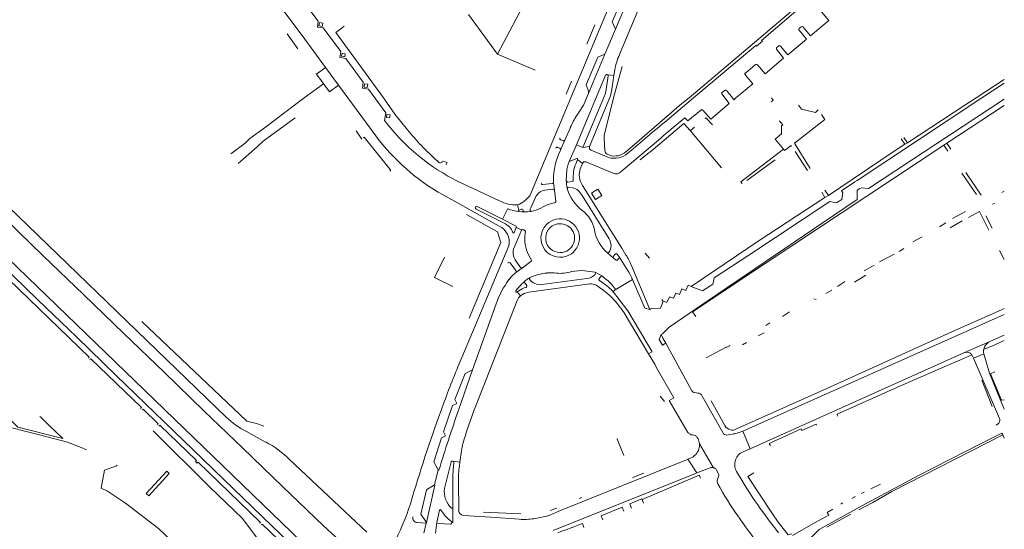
# Model space of a CAD drawing. Extents: x 145000 to 155000, y 457500 to 470000.
# Tile 194 of 256: x 154640 to 155000, y 462342 to 462529. Entities that reach past the tile are written whole.
import ezdxf

# ---------------------------------------------------------------- set-up
doc = ezdxf.new("R2010")
doc.units = 0
doc.header["$LTSCALE"] = 0.2
doc.header["$MEASUREMENT"] = 0
doc.layers.add('kant verharding', color=252, linetype='Continuous', lineweight=0)

msp = doc.modelspace()

# ---------------------------------------------------------------- linework, layer by layer
at = {"layer": 'kant verharding', "lineweight": 0}
for p, q in [((154826.39, 462464.24), (154884.52, 462602.89)), ((154857.76, 462525.17), (154873.38, 462562.54)), ((154804.01, 462530.51), (154810.89, 462521.07)), ((154749.29, 462526.44), (154749.49, 462527.58)), ((154850.19, 462526.78), (154847.26, 462519.73)), ((154925.03, 462525.52), (154925.72, 462526.04)), ((154741.52, 462517.95), (154737.71, 462523.49)), ((154751.69, 462511.13), (154743.14, 462522.85)), ((154857.76, 462525.17), (154853.89, 462516.01)), ((154810.89, 462521.07), (154814.59, 462515.99)), ((154916.86, 462518.61), (154917.46, 462519.05)), ((154757.49, 462515.25), (154757.72, 462516.37)), ((154814.59, 462515.99), (154828.35, 462510.23)), ((154847.78, 462501.38), (154853.89, 462516.01)), ((154857.05, 462500), (154860.23, 462511.52)), ((154908.88, 462512.09), (154905.39, 462509.23)), ((154748.19, 462509.02), (154748.37, 462508.78)), ((154751.69, 462511.13), (154756.38, 462504.65)), ((154843.46, 462482.83), (154854.16, 462508.34)), ((154855.08, 462508.13), (154854.33, 462503.06)), ((154857.19, 462508.24), (154854.95, 462508.5)), ((154856.34, 462502.32), (154857.19, 462508.24)), ((154857.19, 462508.24), (154857.55, 462510.29)), ((154750.92, 462505.23), (154743.92, 462500)), ((154770.05, 462486.11), (154756.38, 462504.65)), ((154765.76, 462504.01), (154765.94, 462505.17)), ((154841.65, 462506.21), (154839.76, 462501.41)), ((155000, 462506.82), (154989.68, 462500)), ((155000, 462505.4), (154991.76, 462500)), ((154853.73, 462500.73), (154845.83, 462481.87)), ((154848.27, 462482.22), (154855.99, 462500.74)), ((154896.74, 462501.34), (154897.8, 462500)), ((154897.61, 462502.72), (154896.77, 462502.06)), ((154900.57, 462500), (154898.46, 462502.62)), ((154574.74, 462500), (154749.81, 462331.05)), ((154597.42, 462497.1), (154715.36, 462383.25)), ((154743.92, 462500), (154729.68, 462489.34)), ((154857.05, 462500), (154853.76, 462486.8)), ((154875.85, 462491.21), (154886.28, 462500)), ((154914.73, 462498.56), (154915.29, 462499.03)), ((154925.75, 462495.93), (154924.67, 462497.4)), ((154925, 462496.95), (154924.89, 462497.09)), ((154991.76, 462500), (154946.12, 462469.81)), ((155000, 462497.27), (154979.01, 462483.46)), ((154773.99, 462492.92), (154774.16, 462494.02)), ((154873.05, 462488.81), (154874.99, 462490.51)), ((154874.99, 462490.51), (154875.85, 462491.21)), ((154883.1, 462492.75), (154878.14, 462488.61)), ((154890.85, 462492.76), (154890.53, 462492.5)), ((154893.28, 462490.2), (154890.85, 462492.76)), ((154917.76, 462491.61), (154918.95, 462490.19)), ((154917.92, 462491.42), (154918.05, 462491.26)), ((154724.01, 462485.24), (154729.68, 462489.34)), ((154762.95, 462487.94), (154764.98, 462484.95)), ((154841.24, 462489.23), (154839.24, 462484.58)), ((154863.46, 462480.82), (154872.09, 462488.11)), ((154872.09, 462488.11), (154873.05, 462488.81)), ((154875.24, 462486.16), (154874.44, 462485.41)), ((154877.24, 462487.91), (154875.24, 462486.16)), ((154878.14, 462488.61), (154877.24, 462487.91)), ((154885.17, 462488.16), (154885.05, 462488.06)), ((154885.05, 462488.06), (154896.59, 462474.41)), ((154886.67, 462489.37), (154885.17, 462488.16)), ((154722.32, 462483.44), (154716.99, 462479.58)), ((154724.01, 462485.24), (154722.32, 462483.44)), ((154839.24, 462484.58), (154837.69, 462480.91)), ((154837.7, 462484.7), (154838.58, 462484.28)), ((154843.46, 462482.83), (154840.87, 462476.78)), ((154845.83, 462481.87), (154843.46, 462482.83)), ((154853.56, 462485.11), (154853.92, 462480.84)), ((154859.81, 462473.06), (154873.53, 462484.54)), ((154874.44, 462485.41), (154873.53, 462484.54)), ((154922, 462482.59), (154922.19, 462482.3)), ((154929.02, 462474.16), (154923.2, 462483.53)), ((154962.3, 462485.02), (154963.64, 462483.06)), ((154963.25, 462485.57), (154964.54, 462483.64)), ((154964.54, 462483.64), (154963.64, 462483.06)), ((154979.01, 462483.46), (154977.89, 462482.72)), ((154979.35, 462480.49), (154977.89, 462482.72)), ((154980.44, 462481.25), (154979.01, 462483.46)), ((154837.42, 462481.59), (154836.59, 462481.94)), ((154845.83, 462481.87), (154848.27, 462482.22)), ((154855.17, 462478.25), (154848.86, 462480.94)), ((154855.57, 462479.06), (154854.7, 462479.41)), ((154863.81, 462482.23), (154861.57, 462480.3)), ((154863.46, 462480.82), (154862.32, 462479.84)), ((154923.49, 462480.39), (154927.95, 462473.51)), ((154840.48, 462475.79), (154840.87, 462476.78)), ((154843.58, 462477.83), (154840.87, 462476.78)), ((154843.38, 462476.2), (154843.89, 462477.48)), ((154843.89, 462477.48), (154845.68, 462476.09)), ((154845.68, 462476.09), (154844.86, 462474.14)), ((154846.97, 462476.63), (154856.87, 462472.45)), ((154916.12, 462477.34), (154905.8, 462469.86)), ((154775.23, 462473.18), (154775.56, 462473.68)), ((154839.75, 462469.81), (154839.98, 462473.79)), ((154989.83, 462464.72), (154984.49, 462472.47)), ((154985.93, 462472.77), (154991.59, 462464.42)), ((154815.37, 462462.43), (154800.39, 462469.36)), ((154831.03, 462468.32), (154834.63, 462468.72)), ((154835.07, 462469.86), (154835.07, 462469.14)), ((154835.07, 462469.14), (154835.39, 462466.32)), ((154840.38, 462469.26), (154841.96, 462469.46)), ((154946.12, 462469.81), (154945.32, 462469.31)), ((154794.67, 462464.53), (154815.23, 462453.15)), ((154834.86, 462466.63), (154831.87, 462466.3)), ((154835.88, 462462.15), (154835.39, 462466.32)), ((154841.98, 462467.13), (154840.64, 462467.35)), ((154933.22, 462465.55), (154934.4, 462463.57)), ((154934.31, 462466.27), (154935.65, 462464.38)), ((154934.4, 462463.57), (154935.65, 462464.38)), ((154946.92, 462466.71), (154947.77, 462467.16)), ((154999.04, 462465.39), (155000, 462465.9)), ((154822.45, 462458.91), (154821.94, 462460.88)), ((154828.33, 462463.36), (154826.76, 462459.78)), ((154855.39, 462448.51), (154845.54, 462464.36)), ((154939.23, 462462.02), (154938.62, 462461.62)), ((154939.91, 462462.46), (154939.23, 462462.02)), ((154995.69, 462461.14), (154996.53, 462461.42)), ((154806.77, 462459.37), (154817.04, 462454.25)), ((154816.47, 462455.62), (154807.2, 462460.27)), ((154816.47, 462455.62), (154818.34, 462459.51)), ((154822.45, 462458.91), (154823.39, 462459.33)), ((154823.52, 462458.36), (154822.51, 462458.42)), ((154826.48, 462459.04), (154826.76, 462459.78)), ((154826.95, 462458.47), (154827.77, 462458.67)), ((154895.1, 462428.22), (154940.9, 462459.29)), ((154940.9, 462459.29), (154941.66, 462459.81)), ((154981, 462455.86), (154985.81, 462458.49)), ((154821.22, 462453.24), (154816.47, 462455.62)), ((154976.31, 462452.87), (154978.57, 462454.28)), ((154980.25, 462452.54), (154984.58, 462455.08)), ((154993.23, 462456.89), (154995.54, 462452.43)), ((154820.71, 462450.81), (154821.43, 462452.56)), ((154823.36, 462451.59), (154820.96, 462445.76)), ((154823.4, 462451.72), (154821.43, 462452.56)), ((154823.4, 462451.72), (154823.36, 462451.59)), ((154824.05, 462451.83), (154824.49, 462451.57)), ((154804.17, 462419.43), (154815.78, 462447.19)), ((154966.56, 462447.39), (154969.94, 462449.21)), ((154800.55, 462402.71), (154818.72, 462445.92)), ((154820.7, 462445.29), (154820.96, 462445.76)), ((154857.08, 462441.38), (154854.8, 462443.31)), ((154857, 462442.07), (154857.67, 462442.87)), ((154858.37, 462442.92), (154859.06, 462441.84)), ((154868.67, 462443.24), (154870.25, 462441.42)), ((154954.36, 462440.01), (154959.7, 462442.89)), ((154961.5, 462443.85), (154963.24, 462444.98)), ((154998.28, 462444.17), (155000, 462440.93)), ((154791.52, 462434.34), (154795.26, 462441.74)), ((154821.31, 462436.87), (154819.25, 462439.69)), ((154823.05, 462438.04), (154821.09, 462440.73)), ((154826.78, 462440.15), (154823.69, 462437.88)), ((154857.08, 462441.38), (154857.83, 462440.75)), ((154858.53, 462440.8), (154858.99, 462441.24)), ((154862.12, 462437.05), (154859.06, 462441.84)), ((154821.26, 462436.11), (154820.76, 462435.72)), ((154823.69, 462437.88), (154821.26, 462436.11)), ((154850.37, 462436.28), (154846.45, 462436.8)), ((154852.98, 462434.76), (154850.37, 462436.28)), ((154863.48, 462438.92), (154870.31, 462422.58)), ((154798.28, 462431.04), (154791.52, 462434.34)), ((154825.31, 462431.41), (154824.67, 462432.31)), ((154848.42, 462432), (154826, 462428.93)), ((154847.28, 462433.93), (154830.8, 462431.71)), ((154852.27, 462434.61), (154851.78, 462433.85)), ((154851.9, 462433.17), (154852.73, 462432.57)), ((154853.8, 462434.09), (154852.98, 462434.76)), ((154864.03, 462433.59), (154868.48, 462423.07)), ((154945.14, 462432.62), (154949.29, 462435.13)), ((154821.85, 462430.16), (154821.32, 462429.39)), ((154821.73, 462429.03), (154822.38, 462429.41)), ((154821.73, 462429.03), (154823.01, 462427.64)), ((154855.2, 462430.75), (154856.69, 462429.49)), ((154857.43, 462429.52), (154857.59, 462429.74)), ((154889.56, 462429.42), (154885.5, 462431.05)), ((154892.26, 462431.12), (154889.56, 462429.42)), ((154893.06, 462431.62), (154892.26, 462431.12)), ((154893.31, 462431.77), (154893.06, 462431.62)), ((154934.77, 462428.43), (154936.88, 462429.75)), ((154821.82, 462425.86), (154806.64, 462387.32)), ((154876.55, 462425.19), (154875.19, 462425.66)), ((154877.45, 462416.15), (154894.35, 462427.77)), ((154894.35, 462427.77), (154895.1, 462428.22)), ((154930.32, 462426.49), (154931.19, 462426.29)), ((154814.11, 462424.67), (154805.5, 462400.52)), ((154869.89, 462406.43), (154860.91, 462421.46)), ((154870.31, 462422.58), (154868.48, 462423.07)), ((154870.68, 462422.84), (154870.31, 462422.58)), ((154874.21, 462423.11), (154870.68, 462422.84)), ((154918.83, 462420.07), (154921.43, 462421.81)), ((155000, 462420.82), (154904.37, 462378.14)), ((154912.72, 462416.81), (154914.26, 462417.77)), ((154874.93, 462413.66), (154877.45, 462416.15)), ((154909.92, 462412.94), (154912.12, 462414.12)), ((154874.48, 462413.48), (154873.74, 462411.7)), ((154874.48, 462413.48), (154874.93, 462413.66)), ((154904.17, 462409.69), (154905.7, 462410.55)), ((154985.23, 462406.71), (154994.73, 462410.95)), ((154994.73, 462410.95), (155000, 462413.22)), ((154995.38, 462409.25), (155000, 462411.29)), ((154885.68, 462392.89), (154876.21, 462410.25)), ((154992.48, 462408.05), (154995.38, 462409.25)), ((154872.11, 462402.67), (154869.89, 462406.43)), ((154907.07, 462371.69), (154985.23, 462406.71)), ((154988.17, 462406.01), (154988.77, 462404.81)), ((154992.48, 462406.4), (154988.77, 462404.81)), ((154988.77, 462404.81), (154998.3, 462382.73)), ((154805.5, 462400.52), (154800.32, 462385.78)), ((154872.11, 462402.67), (154872.59, 462401.55)), ((154872.59, 462401.55), (154879.15, 462390.34)), ((154991.73, 462396.72), (154995.61, 462387.15)), ((154874.12, 462390.91), (154875.69, 462388.91)), ((154879.15, 462390.34), (154877.38, 462389.29)), ((154877.38, 462389.29), (154884.27, 462377.67)), ((154887.88, 462392.04), (154886.67, 462392.26)), ((154897.03, 462377.58), (154889.52, 462390.95)), ((154897.81, 462380.17), (154892.8, 462389.24)), ((154647.64, 462383.09), (154647.19, 462383.45)), ((154650.38, 462380.45), (154647.64, 462383.09)), ((154722.74, 462377.95), (154729.78, 462374.11)), ((154729.1, 462379.98), (154726.46, 462380.88)), ((154904.37, 462378.14), (154907.07, 462371.69)), ((154931.32, 462380.26), (154931.14, 462380.66)), ((154997.06, 462380.34), (154997.55, 462380.63)), ((154887.95, 462375.33), (154887.67, 462375.79)), ((154900.5, 462376.99), (154898.37, 462376.69)), ((154999.4, 462376.79), (154999.09, 462377.43)), ((155000, 462375.56), (154999.4, 462376.79)), ((154801.39, 462370.93), (154800.8, 462366.78)), ((154888.48, 462373.44), (154888.48, 462373.54)), ((154888.48, 462373.44), (154893.62, 462364.75)), ((154904.42, 462370.59), (154907.07, 462371.69)), ((154914.51, 462372.84), (154913.95, 462373.61)), ((154738.56, 462367.79), (154766.74, 462341.15)), ((154798.23, 462367.18), (154800.8, 462366.78)), ((154883.72, 462367.62), (154837.07, 462348.8)), ((154884.19, 462367.81), (154883.72, 462367.62)), ((154885.16, 462368.2), (154884.19, 462367.81)), ((154887.54, 462362.85), (154884.19, 462367.81)), ((154791.5, 462358.47), (154792.87, 462363.94)), ((154793.14, 462363.84), (154792.87, 462363.94)), ((154797.66, 462366.83), (154795.15, 462357.12)), ((154798.65, 462366.63), (154798.4, 462363.95)), ((154800.68, 462365.35), (154800.8, 462366.78)), ((154887.54, 462362.85), (154892.34, 462364.66)), ((154894.61, 462364.05), (154895.46, 462362.55)), ((154798.23, 462360.9), (154798.24, 462350.28)), ((154835.02, 462341.78), (154887.06, 462362.66)), ((154887.06, 462362.66), (154887.54, 462362.85)), ((154888.73, 462361.13), (154888.8, 462360.97)), ((154895.26, 462361.04), (154895.02, 462360.26)), ((154908.42, 462362.86), (154906.15, 462361.53)), ((154800.39, 462348.98), (154800.29, 462359.63)), ((154951.22, 462356.98), (154954.65, 462358.71)), ((154845.45, 462353.84), (154844.52, 462353.44)), ((154947.65, 462355.26), (154948.79, 462355.8)), ((154792.42, 462344.75), (154793.36, 462349.18)), ((154836.35, 462349.99), (154833.92, 462349.13)), ((154935.23, 462348.37), (154937.3, 462349.57)), ((154940.14, 462351.38), (154940.98, 462351.87)), ((154802.01, 462347.24), (154812.12, 462346.64)), ((154823.15, 462347.84), (154809.48, 462348.5)), ((154822.54, 462345.87), (154812.12, 462346.64)), ((154943.86, 462347.79), (154935.07, 462343.02)), ((154787.61, 462340.83), (154788.45, 462344.51)), ((154791.86, 462340.83), (154792.42, 462344.75)), ((154792.89, 462344.3), (154797.49, 462344.14)), ((154846.23, 462342.89), (154845.68, 462344.37))]:
    msp.add_line(p, q, dxfattribs=at)
at = {"layer": 'kant verharding', "lineweight": 0, "flags": 128}
for points in [[(154859.21, 462515.87), (154894.02, 462598.82), (154902.71, 462614.63), (154932.63, 462686.07)], [(154743.14, 462522.85), (154713.97, 462561.68), (154711.51, 462564.86), (154703.84, 462574.7)], [(154873.38, 462562.54), (154870.76, 462561.45), (154866.59, 462551.61), (154867.26, 462550.17), (154865.7, 462549.54), (154861.55, 462539.83), (154862.32, 462538.27), (154860.77, 462537.72), (154856.6, 462527.85), (154857.76, 462525.17)], [(154884.66, 462500), (154939.65, 462546.74), (154938.75, 462547.81)], [(154814.59, 462515.99), (154825.88, 462537.57), (154828.6, 462542.24)], [(154773.28, 462491.78), (154773.7, 462494.53), (154767.35, 462503.24), (154765.17, 462503.57), (154765.51, 462505.77), (154759.13, 462514.49), (154756.92, 462514.77), (154757.24, 462516.96), (154750.86, 462525.64), (154748.71, 462525.91), (154749.02, 462528.13), (154742.58, 462536.76)], [(154886.28, 462500), (154909.11, 462519.24), (154909.31, 462518.99), (154911.51, 462520.8), (154911.21, 462521.09), (154931.32, 462538.34)], [(154933.15, 462531.57), (154935.82, 462528.41), (154929.09, 462522.79), (154926.39, 462525.97)], [(154749.49, 462527.58), (154750.65, 462527.39), (154750.46, 462526.21), (154749.29, 462526.44)], [(154758.52, 462526.23), (154757.31, 462525.33), (154755.47, 462523.97), (154772.88, 462500)], [(154924.94, 462524.82), (154927.6, 462521.54), (154920.82, 462515.82), (154918.13, 462518.99)], [(154757.72, 462516.37), (154758.86, 462516.17), (154758.69, 462515.06), (154757.49, 462515.25)], [(154853.89, 462516.01), (154851.25, 462514.96), (154847.04, 462504.85), (154847.79, 462502.87)], [(154916.72, 462517.81), (154919.22, 462514.62), (154912.49, 462508.85), (154909.68, 462512.15)], [(154756.38, 462504.65), (154753.12, 462502.26), (154748.32, 462508.74), (154751.69, 462511.13)], [(154905.27, 462508.41), (154907.95, 462505.14), (154901.82, 462500)], [(154765.94, 462505.17), (154767.11, 462505), (154766.94, 462503.86), (154765.76, 462504.01)], [(154847.78, 462501.38), (154846.23, 462497.67), (154846.04, 462497.31), (154845.81, 462496.96), (154843.61, 462493.57)], [(154591.17, 462497.62), (154605.7, 462483.55), (154619.7, 462470.03), (154634.44, 462455.82), (154648.41, 462442.3), (154663.14, 462428.09), (154677.86, 462413.88), (154692.6, 462399.68), (154707.31, 462385.47), (154721.33, 462371.95)], [(154772.88, 462500), (154777.07, 462494.12), (154781.7, 462488.32)], [(154863.81, 462482.23), (154881.97, 462497.98), (154884.66, 462500)], [(154897.8, 462500), (154899.39, 462497.99), (154892.59, 462492.29), (154889.7, 462495.49)], [(154901.82, 462500), (154901.07, 462499.38), (154900.57, 462500)], [(154915.29, 462499.03), (154915.47, 462499.17), (154914.78, 462500)], [(154947.77, 462467.16), (154950.37, 462466.91), (155000, 462499.54)], [(154989.68, 462500), (154985.62, 462497.32), (154964.54, 462483.64)], [(154573.36, 462496.66), (154576.4, 462493.69), (154589.72, 462480.91), (154603.75, 462467.39), (154617.05, 462454.56), (154632.5, 462439.63), (154646.51, 462426.09), (154660.54, 462412.57), (154675.26, 462398.33), (154689.29, 462384.81), (154703.27, 462371.3), (154718.03, 462357.04), (154732.06, 462343.53), (154746.79, 462329.3)], [(154774.16, 462494.02), (154775.31, 462493.87), (154775.14, 462492.73), (154773.99, 462492.92)], [(154888.85, 462495.45), (154884.24, 462491.6), (154883.1, 462492.75)], [(154923.2, 462483.53), (154934.35, 462492.12), (154933.16, 462493.96)], [(154931.91, 462495.61), (154930.9, 462494.72), (154925.75, 462495.93)], [(154740.53, 462492.7), (154728.91, 462484.25), (154726.68, 462482.11), (154719.67, 462475.99)], [(154866.83, 462477.4), (154869.52, 462479.57), (154870.85, 462480.58), (154882.8, 462490.71), (154885.05, 462488.06)], [(154918.95, 462490.19), (154918.5, 462489.79), (154918.45, 462486.89), (154916.15, 462484.99), (154919.22, 462481.31)], [(154765.55, 462485.4), (154765.83, 462485.62), (154775.39, 462473.79), (154775.56, 462473.68)], [(154977.89, 462482.72), (154912.56, 462439.5), (154885.95, 462421.78), (154887.11, 462420.03)], [(154919.22, 462481.31), (154919.64, 462480.79), (154922, 462482.59)], [(154935.65, 462464.38), (154940.22, 462467.37), (154959.73, 462480.53), (154963.64, 462483.06)], [(154904.06, 462468.67), (154903.56, 462469.31), (154919.22, 462481.31)], [(154794.6, 462476.9), (154796.15, 462476.39), (154795.77, 462475.67), (154795.79, 462475.52)], [(154845.68, 462468), (154860.03, 462445.01), (154861.6, 462442.52)], [(154945.32, 462469.31), (154940.42, 462466.02), (154940.87, 462465.37), (154940.62, 462462.92), (154939.91, 462462.46)], [(154851.3, 462466.62), (154852.74, 462464.33), (154850.45, 462462.9), (154849.01, 462465.19), (154851.3, 462466.62)], [(154941.66, 462459.81), (154946.17, 462462.87), (154946.12, 462466.11), (154946.92, 462466.71)], [(154885.5, 462431.05), (154910.3, 462447.84), (154934.4, 462463.57)], [(154938.62, 462461.62), (154936.12, 462462.07), (154906.56, 462442.51), (154893.91, 462434.22), (154893.31, 462431.77)], [(154815.78, 462447.19), (154814.63, 462451.03), (154803.31, 462457.39)], [(154823.52, 462458.36), (154825.57, 462458.4), (154826.95, 462458.47)], [(154986.94, 462456.26), (154990.88, 462458.5), (154994.28, 462451.7)], [(154664.96, 462404.82), (154665.27, 462405.16), (154613.57, 462455.07), (154613.25, 462454.74)], [(154948.74, 462436.95), (154948.95, 462436.92), (154952.34, 462438.81)], [(154857.57, 462430.36), (154856.82, 462431.23), (154856.05, 462432.09)], [(154857.57, 462430.36), (154857.9, 462429.94), (154864.03, 462433.59)], [(154939.02, 462431.06), (154941.58, 462432.74), (154941.67, 462432.88)], [(154855.8, 462427.56), (154855.08, 462428.28), (154853.14, 462429.76), (154850.67, 462431.47)], [(154869.89, 462406.43), (154871.13, 462407.18), (154862.22, 462422.19), (154856.69, 462429.49)], [(154881.16, 462428.08), (154879.81, 462428.63), (154879.01, 462426.73)], [(154883.52, 462429.63), (154882.06, 462430.18), (154881.16, 462428.08)], [(154885.5, 462431.05), (154884.31, 462431.53), (154883.52, 462429.63)], [(154874.21, 462423.11), (154875.19, 462425.66), (154874.75, 462426.3)], [(154879.01, 462426.73), (154877.46, 462427.28), (154876.55, 462425.19)], [(155000, 462422.94), (154998.98, 462422.53), (154982.12, 462415), (154935.12, 462393.77), (154902.04, 462378.93)], [(154684.43, 462418.23), (154722.94, 462381.77), (154726.46, 462380.88)], [(154873.74, 462411.7), (154874.94, 462409.56), (154876.21, 462410.25)], [(154876.21, 462410.25), (154875.11, 462412.16), (154874.48, 462413.48)], [(154890.95, 462404.97), (154898.2, 462408.86), (154898.29, 462408.73), (154899.43, 462409.3), (154899.57, 462409.42)], [(154684.04, 462386.41), (154684.34, 462386.75), (154665.82, 462404.61), (154665.52, 462404.27)], [(154939, 462383.63), (154938.82, 462384.28), (154960.95, 462394.25), (154979.94, 462402.52), (154983.69, 462404.06), (154988.17, 462406.01)], [(154992.48, 462406.4), (154994.58, 462399.28), (155000, 462386.18)], [(154805.5, 462400.52), (154802.71, 462399.19), (154798.98, 462389.65), (154799.67, 462388.18), (154798.18, 462387.48), (154794.88, 462377.81), (154795.61, 462376.38), (154794.1, 462375.62), (154791.33, 462366.84), (154792.87, 462363.94)], [(154996.59, 462399.86), (154994.98, 462399.11), (154998.96, 462389.47), (155000, 462389.62)], [(154632.41, 462386.22), (154639.1, 462379.63), (154655.64, 462375.37), (154650.38, 462380.45)], [(154690.14, 462380.51), (154690.43, 462380.85), (154684.93, 462386.19), (154684.6, 462385.87)], [(154614.48, 462359.71), (154619.68, 462379.48), (154621.02, 462383.09), (154631.44, 462380.72), (154647.03, 462376.74), (154657.27, 462374.08), (154662.95, 462371.83), (154664.2, 462371.27)], [(154688.63, 462378.21), (154709.29, 462357.69), (154721.25, 462346.12), (154727.79, 462337.53), (154723.72, 462333.16)], [(154727.57, 462344.4), (154727.89, 462344.71), (154705.05, 462366.76), (154704.74, 462366.44), (154704.14, 462366.99), (154704.47, 462367.33), (154691.01, 462380.28), (154690.71, 462379.98)], [(154913.95, 462373.61), (154925.73, 462378.95), (154925.98, 462378.3), (154931.14, 462380.66)], [(154860.8, 462369.15), (154858.4, 462375.2), (154858.45, 462375.35)], [(154999.09, 462377.43), (154991, 462373.37), (154968.86, 462361.98), (154947.87, 462350.75), (154932.26, 462342.17), (154925.59, 462335.44), (154925.19, 462334.69)], [(154999.4, 462376.79), (154958.84, 462356), (154951.86, 462352.06), (154946.8, 462349.38)], [(154761.43, 462333.82), (154750.81, 462343.54), (154736.07, 462357.79), (154721.31, 462372)], [(154700.2, 462320.45), (154702.49, 462323.14), (154703.64, 462325.31), (154703.95, 462327.31), (154703.44, 462329.08), (154700.63, 462333.01), (154690.53, 462342.52), (154678.5, 462351.71), (154671.96, 462356.12), (154669.6, 462357.29), (154670.8, 462363.85), (154675.19, 462365.41), (154675.49, 462365.72)], [(154694.52, 462362.61), (154693.6, 462363.46), (154686.1, 462355.34), (154687.02, 462354.49), (154694.52, 462362.61)], [(154868.12, 462362.8), (154864.97, 462361.49), (154863.93, 462361.07)], [(154867.5, 462353.11), (154878.13, 462357.57), (154888.36, 462361.97), (154888.73, 462361.13)], [(154906.15, 462361.53), (154914.9, 462348.22), (154917.3, 462344.83), (154920.95, 462340.2), (154922.23, 462340.49)], [(154788.6, 462344.72), (154786.57, 462347.74), (154788.67, 462356.67), (154791.5, 462358.47)], [(154791.5, 462358.47), (154791.71, 462358.4), (154788.6, 462344.72)], [(154868.01, 462351.74), (154867.42, 462353.32), (154863.05, 462351.52), (154863.63, 462349.93)], [(154944.22, 462353.52), (154945.36, 462354.09), (154945.46, 462354.2)], [(154797.74, 462345.1), (154798.23, 462344.74), (154798.24, 462350.28)], [(154860.77, 462348.81), (154860.16, 462350.27), (154852.54, 462347.15), (154853.14, 462345.68)], [(154935.23, 462348.37), (154935.78, 462347.37), (154931.6, 462345.16), (154922.54, 462339.92)], [(154752.12, 462322.78), (154749.77, 462325.07), (154749.06, 462324.31), (154728.46, 462344.13), (154728.13, 462343.8)], [(154785.31, 462344.69), (154788.22, 462344.44), (154788.34, 462344.46), (154788.45, 462344.51)], [(154788.45, 462344.51), (154788.54, 462344.6), (154788.6, 462344.72)]]:
    msp.add_lwpolyline(points, dxfattribs=at)
at = {"layer": 'kant verharding', "lineweight": 0}
for centre, radius, start, end in [((154926.02, 462525.65), 0.494, 40.6092, 127.7689), ((154925.32, 462525.13), 0.492, 126.4359, 219.3937), ((154917.13, 462518.16), 0.529, 120.8851, 168.5381), ((154917.76, 462518.66), 0.494, 41.3526, 126.8351), ((154879.11, 462506.89), 21.83, 155.7101, 171.0216), ((154917.28, 462518.17), 0.668, 172.429, 213.321), ((154909.41, 462511.28), 0.965, 94.4807, 122.9244), ((154909.32, 462511.55), 0.692, 59.1257, 89.3327), ((154854.61, 462508.15), 0.484, 45.3274, 156.5898), ((154854.6, 462508.16), 0.482, 355.704, 43.8389), ((154905.69, 462508.74), 0.594, 145.9212, 180.0185), ((154905.53, 462508.77), 0.435, 183.9497, 233.7951), ((154905.48, 462508.93), 0.321, 106.6041, 153.5797), ((154846.04, 462502.14), 1.9, 336.6141, 22.7702), ((154844.71, 462504.29), 9.7, 338.455, 352.6982), ((154861.32, 462500.39), 5.34, 158.7804, 176.1774), ((154897.02, 462501.69), 0.451, 124.3691, 177.1333), ((154897.05, 462501.71), 0.478, 180.061, 230.6847), ((154898.02, 462502), 0.82, 83.3318, 119.6837), ((154897.98, 462502.18), 0.655, 42.8102, 78.129), ((154865.98, 462478.54), 26.95, 146.1003, 156.6381), ((154889.23, 462495.22), 0.449, 110.4495, 149.5526), ((154889.28, 462495.33), 0.372, 79.2475, 123.6915), ((154889.32, 462495.24), 0.46, 34.1403, 86.1234), ((154833.94, 462537.51), 75.96, 217.0137, 243.7877), ((154834.27, 462534.52), 80.42, 217.0106, 240.4954), ((154853.84, 462546.66), 92.77, 218.9628, 223.7027), ((154859.89, 462485.24), 6.32, 165.7767, 173.3305), ((154853.37, 462545.73), 91.79, 223.4866, 228.6359), ((154837.88, 462485.12), 0.459, 149.2485, 246.8347), ((154838.68, 462484.93), 0.66, 261.0033, 327.3726), ((154859.6, 462485.2), 6.03, 172.6425, 180.8656), ((154860.07, 462469.77), 25, 153.5403, 179.8083), ((154836.39, 462481.51), 0.475, 64.8177, 158.7852), ((154837.04, 462481.06), 0.661, 347.7256, 54.3834), ((154849.2, 462481.88), 0.997, 160.1791, 249.7413), ((154855.96, 462481.03), 2.05, 185.1819, 232.1008), ((154857.36, 462485.26), 7.34, 252.6661, 312.4323), ((154857.48, 462484.94), 6.18, 251.9952, 311.4208), ((154793.64, 462477.34), 1.06, 208.224, 273.9485), ((154793.64, 462477.34), 1.06, 273.6988, 335.2417), ((154846.63, 462473.19), 6.68, 157.044, 174.8567), ((154850.38, 462472.42), 7.96, 151.6576, 175.8426), ((154843.62, 462477.55), 0.282, 346.6422, 98.1369), ((154846.62, 462475.66), 1.03, 69.7891, 155.2298), ((154858.11, 462470.92), 15.81, 172.4442, 183.4272), ((154851.64, 462471.92), 7.13, 161.8346, 213.3486), ((154857.89, 462474.92), 2.68, 247.6037, 315.8472), ((154830.99, 462468.71), 0.389, 144.1401, 276.2102), ((154834.65, 462469.15), 0.422, 266.6359, 359.112), ((154857.44, 462470.56), 17.7, 182.4146, 191.8889), ((154840.37, 462469.89), 0.626, 187.1957, 270.4065), ((154841.92, 462469.88), 0.421, 275.4312, 12.6074), ((154832.95, 462461.4), 5.02, 102.4857, 156.9465), ((154834.96, 462466.19), 0.45, 16.273, 102.7865), ((154840.62, 462466.84), 0.505, 87.1681, 172.657), ((154854.97, 462471.15), 15.45, 195.9484, 232.5042), ((154840.72, 462461.84), 5.44, 27.5456, 76.5552), ((154821.25, 462472.7), 11.83, 240.2182, 273.329), ((154818.43, 462470.16), 9.92, 290.7414, 323.3931), ((154836.91, 462450.34), 11.35, 97.4869, 119.8682), ((154835.39, 462462.08), 0.49, 274.5122, 7.7915), ((154806.97, 462459.82), 0.5, 62.3974, 246.6266), ((154824.66, 462475.19), 16.91, 248.0697, 262.6885), ((154822.52, 462458.67), 0.253, 105.8832, 266.3397), ((154823.54, 462458.86), 0.495, 267.5579, 107.5227), ((154827.09, 462459.06), 0.607, 181.8223, 256.4938), ((154825.51, 462468.71), 10.28, 282.6954, 303.983), ((154838.75, 462449.61), 11.52, 10.0331, 53.7368), ((154813.97, 462448.18), 6.8, 22.9736, 63.1555), ((154837.51, 462448.75), 7.04, 126.2755, 288.946), ((154837.53, 462448.75), 7.04, 288.8218, 126.3996), ((154837.5, 462448.71), 5.3, 289.1637, 124.6743), ((154812.43, 462447.34), 6.45, 347.2828, 64.3413), ((154820.47, 462450.9), 0.253, 195.2636, 339.7366), ((154821.02, 462452.81), 0.48, 329.5439, 64.7209), ((154823.84, 462451.3), 0.564, 68.0903, 149.2735), ((154824.38, 462451.17), 0.414, 343.8096, 74.3753), ((154833.74, 462449.08), 9.17, 167.5277, 184.2736), ((154837.51, 462448.72), 5.3, 124.8722, 288.9659), ((154864.09, 462454.06), 14.21, 189.9303, 229.1542), ((154839, 462448.7), 14.41, 181.1982, 212.9805), ((154851.71, 462446.06), 4.43, 324.795, 33.6943), ((154825.19, 462443.38), 4.88, 156.9972, 212.9043), ((154854.98, 462443.64), 0.37, 241.0353, 338.9484), ((154858.05, 462442.59), 0.466, 45.6976, 142.9992), ((154818.83, 462439.35), 0.534, 38.5578, 152.098), ((154826.47, 462440.57), 0.523, 306.3547, 32.5046), ((154857.4, 462441.77), 0.499, 143.0001, 230.6327), ((154858.16, 462441.07), 0.457, 224.3957, 324.1377), ((154858.67, 462441.58), 0.468, 312.5588, 33.6584), ((154845.58, 462431.84), 19.25, 21.5982, 33.6926), ((154830.68, 462424.7), 14.83, 131.967, 143.4441), ((154820.9, 462436.52), 0.538, 311.582, 41.4815), ((154823.45, 462438.31), 0.485, 213.6852, 298.7932), ((154835.08, 462414.44), 21.66, 96.3169, 113.2379), ((154834.23, 462423.85), 12.22, 81.0941, 97.1992), ((154837.65, 462449.45), 13.61, 263.5649, 287.4412), ((154845.3, 462419.74), 17.11, 86.1403, 102.0637), ((154849.84, 462435.89), 0.661, 322.567, 36.5682), ((154847.45, 462426.69), 17.96, 22.5934, 35.2113), ((154844.72, 462414.26), 32.33, 143.4053, 161.2173), ((154838.73, 462416.39), 21.78, 132.5841, 140.7944), ((154831.1, 462425.67), 9.81, 117.783, 136.4747), ((154824.27, 462432), 0.508, 37.287, 123.0807), ((154826.74, 462433.9), 0.496, 114.7272, 201.5452), ((154830.28, 462436.62), 4.94, 216.0046, 276.0869), ((154846.6, 462439.12), 5.23, 277.4517, 315.9605), ((154848.83, 462428.7), 3.32, 56.5385, 97.103), ((154852.1, 462433.56), 0.431, 137.7517, 242.6629), ((154852.72, 462434.26), 0.567, 62.6752, 141.2582), ((154844.73, 462419.12), 15.65, 48.0422, 59.2731), ((154847.45, 462424.66), 11.37, 40.8444, 56.0717), ((154821.53, 462429.21), 0.276, 140.9943, 317.397), ((154827.04, 462423.33), 7.66, 105.2085, 127.4531), ((154826.68, 462423.24), 5.73, 96.8205, 129.84), ((154824.86, 462431.19), 0.5, 289.7418, 26.3991), ((154857.04, 462429.94), 0.567, 232.1031, 312.8895), ((154857.16, 462430.03), 0.523, 325.4562, 38.4112), ((154825.54, 462424.66), 3.91, 130.4392, 162.2104), ((154826.5, 462397.79), 41.77, 34.517, 45.4589), ((154996.66, 462407.13), 4.28, 116.8228, 145.5946), ((154986.28, 462404.59), 2.37, 66.481, 116.4404), ((154986.27, 462404.58), 2.38, 36.8338, 66.3046), ((154999.33, 462407.24), 6.9, 178.7726, 186.9405), ((154995.91, 462407.46), 3.49, 170.2119, 181.2141), ((154996.13, 462407.35), 3.72, 143.8553, 169.1755), ((155140.47, 462261.38), 368.13, 157.4246, 160.2744), ((154886.75, 462393.47), 1.22, 208.3584, 242.1009), ((154886.83, 462393.72), 1.48, 243.8683, 263.3914), ((154887.79, 462390.11), 1.93, 57.4455, 87.4919), ((154887.84, 462390.17), 1.86, 24.9573, 57.6102), ((155363.81, 462179.04), 606.17, 160.0728, 163.46435), ((155331.78, 462199.86), 563.04, 160.7188, 163.0676), ((154977.9, 462321.25), 183.56, 158.9026, 162.5995), ((154737.18, 462405.86), 31.42, 226.0211, 242.6439), ((154996.59, 462382.15), 1.8, 302.1275, 341.5528), ((154996.62, 462382.15), 1.77, 341.3566, 19.0438), ((154900.51, 462381.52), 3.02, 206.5686, 256.0408), ((154900.51, 462381.44), 2.94, 255.6773, 301.3221), ((154892.12, 462409.32), 33.5, 287.6458, 291.4541), ((154832.22, 462365.77), 31.25, 160.6138, 170.4981), ((154885.83, 462378.58), 1.81, 210.0036, 243.5617), ((154885.92, 462378.68), 1.94, 242.6411, 270.2471), ((154886.05, 462375.09), 1.65, 59.811, 94.1733), ((154885.81, 462374.56), 2.23, 33.6817, 61.5337), ((154883.59, 462373.06), 4.91, 5.6137, 27.4845), ((154898.26, 462377.99), 1.29, 198.5595, 238.1882), ((154898.28, 462378.01), 1.33, 237.7767, 273.9481), ((154897.94, 462392.33), 15.55, 279.4588, 286.172), ((154711.72, 462340.16), 38.52, 45.8386, 62.0158), ((154883.24, 462373.06), 5.22, 291.5442, 344.3897), ((154884.95, 462372.95), 3.57, 338.7182, 7.9329), ((154798.16, 462366.66), 0.527, 82.2055, 161.2443), ((154798.13, 462366.67), 0.522, 355.4492, 78.4561), ((154906.49, 462365.89), 5.13, 159.8583, 210.4144), ((154906.48, 462365.91), 5.12, 113.7542, 160.0151), ((154826.4, 462360.85), 28.17, 173.683, 179.9095), ((154842.43, 462359.58), 42.15, 172.1295, 179.934), ((154893.1, 462362.97), 1.85, 73.8141, 114.1656), ((154893.1, 462362.95), 1.87, 35.8928, 73.8844), ((154896.64, 462359.79), 1.69, 163.7224, 187.8048), ((154893.41, 462362.07), 2.12, 331.0238, 354.115), ((154892.8, 462362), 2.72, 356.8003, 11.5695), ((155064.4, 462458.15), 188.01, 210.2998, 214.6908), ((154803.74, 462356.16), 8.64, 173.622, 226.233), ((154896.83, 462359.77), 1.88, 186.4632, 209.1324), ((155018.26, 462427.29), 140.82, 209.0781, 214.7133), ((154701.99, 462376.8), 84.58, 331.4881, 342.6393), ((154793.69, 462349.04), 0.359, 15.6557, 156.3664), ((154804.99, 462355.5), 12.67, 210.1684, 235.125), ((154797.87, 462350.27), 0.364, 251.9787, 1.1824), ((155239.21, 462588), 405.72, 215.7175, 217.5093), ((154785.4, 462346.51), 1.83, 171.8823, 267.2398), ((154802.5, 462349.32), 2.14, 189.1224, 256.7515), ((154824.2, 462374.4), 28.58, 266.6722, 277.526), ((154824.2, 462375.11), 29.28, 277.3374, 296.0588), ((155181.51, 462543.26), 341.06, 215.1096, 217.1166), ((154792.9, 462344.78), 0.481, 183.6972, 269.3991), ((154797.36, 462344.69), 0.562, 283.0185, 47.4006), ((154772.18, 462525.17), 195.17, 289.2772, 292.1252)]:
    msp.add_arc(centre, radius, start, end, dxfattribs=at)

doc.saveas('drawing.dxf')
